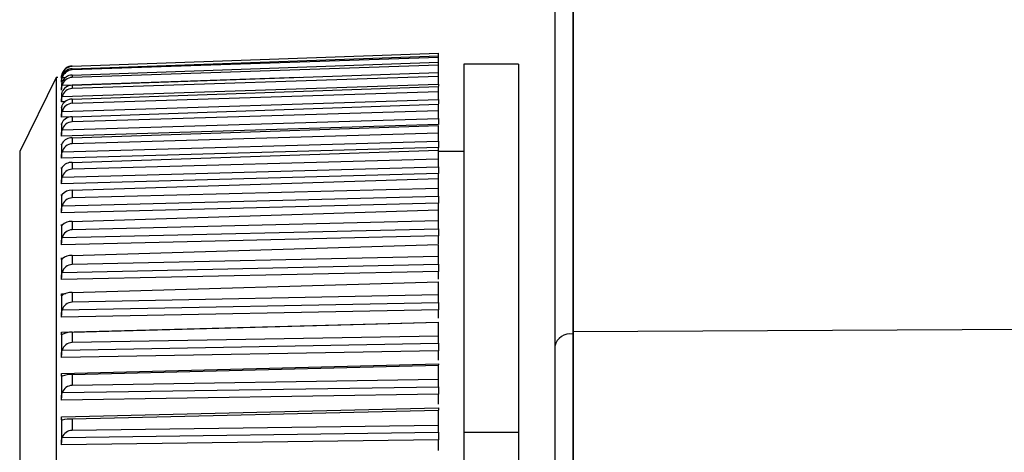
# Model space of a CAD drawing. Header units: millimetres. Extents: x -103 to 103, y 0 to 140.
# Tile 6 of 18: x -103 to -76, y 85 to 97. Entities that reach past the tile are written whole.
import ezdxf

# ---------------------------------------------------------------- set-up
doc = ezdxf.new("R2010")
doc.units = ezdxf.units.MM

msp = doc.modelspace()

# ---------------------------------------------------------------- linework, layer by layer
at = {"color": 7, "linetype": 'Continuous', "lineweight": 25}
for p, q in [((-88.2, 138.498), (-88.2, 69.62)), ((-88.209, 138.398), (-88.209, 69.806)), ((-101.96, 95.348), (-91.9, 95.701)), ((-91.9, 95.69), (-101.96, 95.34)), ((-101.96, 95.276), (-91.9, 95.631)), ((-91.9, 95.585), (-101.96, 95.241)), ((-91.9, 94.848), (-91.9, 95.701)), ((-101.96, 95.099), (-91.9, 95.455)), ((-91.9, 95.375), (-101.96, 95.038)), ((-101.96, 95.348), (-101.96, 95.34)), ((-101.96, 95.276), (-101.96, 95.241)), ((-89.7, 95.401), (-91.2, 95.401)), ((-91.2, 95.401), (-91.2, 2.887)), ((-89.7, 95.401), (-89.7, 2.887)), ((-102.401, 95.034), (-103.4, 92.999)), ((-102.35, 95.036), (-102.401, 95.034)), ((-102.401, 95.034), (-102.401, 52.768)), ((-102.25, 95.053), (-102.25, 95.036)), ((-102.25, 94.995), (-102.25, 94.924)), ((-101.96, 94.819), (-91.9, 95.175)), ((-101.96, 95.099), (-101.96, 95.038)), ((-91.9, 95.06), (-101.96, 94.732)), ((-102.25, 94.835), (-102.25, 94.71)), ((-102.234, 94.513), (-91.9, 94.848)), ((-101.96, 94.819), (-101.96, 94.732)), ((-101.96, 94.436), (-91.9, 94.79)), ((-91.9, 94.427), (-91.9, 94.79)), ((-102.25, 94.572), (-102.25, 94.395)), ((-102.234, 94.103), (-91.9, 94.427)), ((-91.9, 94.642), (-101.96, 94.324)), ((-101.96, 94.436), (-101.96, 94.324)), ((-102.25, 94.213), (-102.25, 94.216)), ((-102.25, 94.209), (-102.25, 93.979)), ((-101.96, 93.954), (-91.9, 94.304)), ((-91.9, 94.122), (-101.96, 93.817)), ((-91.9, 93.906), (-91.9, 94.304)), ((-102.234, 93.594), (-91.9, 93.906)), ((-101.96, 93.954), (-101.96, 93.817)), ((-102.25, 93.746), (-102.25, 93.466)), ((-91.9, 93.739), (-102.25, 93.426)), ((-101.96, 93.375), (-91.9, 93.718)), ((-91.9, 93.287), (-91.9, 93.718)), ((-91.9, 93.505), (-101.96, 93.214)), ((-101.96, 93.375), (-101.96, 93.214)), ((-102.25, 93.188), (-102.25, 92.858)), ((-91.9, 93.112), (-102.25, 92.814)), ((-102.234, 92.99), (-91.9, 93.287)), ((-91.9, 92.575), (-91.9, 93.112)), ((-103.4, 92.999), (-103.4, 54.802)), ((-101.96, 92.7), (-91.9, 93.036)), ((-91.9, 92.792), (-101.96, 92.515)), ((-91.2, 92.999), (-91.9, 92.999)), ((-102.25, 92.535), (-102.25, 92.157)), ((-102.234, 92.292), (-91.9, 92.575)), ((-101.96, 92.7), (-101.96, 92.515)), ((-91.9, 92.392), (-102.25, 92.109)), ((-101.96, 91.934), (-91.9, 92.261)), ((-91.9, 91.771), (-91.9, 92.392)), ((-91.9, 91.987), (-101.96, 91.727)), ((-102.25, 91.791), (-102.25, 91.368)), ((-102.234, 91.505), (-91.9, 91.771)), ((-101.96, 91.934), (-101.96, 91.727)), ((-91.9, 91.582), (-102.25, 91.316)), ((-91.9, 91.403), (-91.9, 91.582)), ((-101.96, 91.079), (-91.9, 91.396)), ((-91.9, 90.88), (-91.9, 91.396)), ((-102.25, 90.96), (-102.25, 90.493)), ((-102.234, 90.633), (-91.9, 90.88)), ((-91.9, 91.093), (-101.96, 90.851)), ((-101.96, 91.079), (-101.96, 90.851)), ((-91.9, 90.686), (-102.25, 90.438)), ((-91.9, 90.466), (-91.9, 90.686)), ((-101.96, 90.142), (-91.9, 90.446)), ((-91.9, 89.906), (-91.9, 90.446)), ((-101.96, 90.142), (-101.96, 89.893)), ((-91.9, 90.116), (-101.96, 89.893)), ((-102.25, 90.046), (-102.25, 89.537)), ((-102.234, 89.678), (-91.9, 89.906)), ((-91.9, 89.707), (-102.25, 89.479)), ((-91.9, 89.496), (-91.9, 89.707)), ((-101.96, 89.125), (-91.9, 89.416)), ((-91.9, 88.855), (-91.9, 89.416)), ((-102.25, 89.054), (-102.25, 88.505)), ((-101.96, 89.125), (-101.96, 88.857)), ((-91.9, 89.06), (-101.96, 88.857)), ((-102.234, 88.647), (-91.9, 88.855)), ((-88.2, 88.051), (30.5, 88.734)), ((-91.9, 88.652), (-102.25, 88.444)), ((-91.9, 88.418), (-91.9, 88.652)), ((-102.25, 88.032), (-91.9, 88.315)), ((-101.96, 88.034), (-91.9, 88.309)), ((-91.9, 88.315), (-91.9, 88.312)), ((-91.9, 87.73), (-91.9, 88.309)), ((-102.25, 87.987), (-102.25, 87.402)), ((-101.96, 88.034), (-101.96, 87.748)), ((-91.9, 87.93), (-101.96, 87.748)), ((-88.2, 87.986), (-88.209, 87.985)), ((-102.234, 87.544), (-91.9, 87.73)), ((-91.9, 87.525), (-102.25, 87.339)), ((-91.9, 87.27), (-91.9, 87.525)), ((-102.25, 86.901), (-91.9, 87.167)), ((-101.96, 86.874), (-91.9, 87.133)), ((-91.9, 86.538), (-91.9, 87.133)), ((-102.25, 86.852), (-102.25, 86.234)), ((-101.96, 86.874), (-101.96, 86.571)), ((-91.9, 86.732), (-101.96, 86.571)), ((-91.9, 86.332), (-102.25, 86.168)), ((-102.234, 86.375), (-91.9, 86.538)), ((-91.9, 86.057), (-91.9, 86.332)), ((-102.25, 85.706), (-91.9, 85.954)), ((-101.96, 85.65), (-91.9, 85.892)), ((-91.9, 85.285), (-91.9, 85.892)), ((-102.25, 85.654), (-102.25, 85.005)), ((-101.96, 85.65), (-101.96, 85.333)), ((-91.9, 85.471), (-101.96, 85.333)), ((-102.234, 85.144), (-91.9, 85.285)), ((-89.7, 85.283), (-91.2, 85.283)), ((-91.9, 85.078), (-102.25, 84.937)), ((-91.9, 84.786), (-91.9, 85.078))]:
    msp.add_line(p, q, dxfattribs=at)
at = {"color": 8, "linetype": 'Continuous', "lineweight": 25}
for p, q in [((-102.234, 95.135), (-102.208, 95.136)), ((-102.234, 94.822), (-95.726, 95.039)), ((-102.234, 95.03), (-102.145, 95.033)), ((-102.144, 94.367), (-102.25, 94.363)), ((-101.969, 93.953), (-102.25, 93.944)), ((-102.25, 89.094), (-102.129, 89.098))]:
    msp.add_line(p, q, dxfattribs=at)
at = {"color": 7, "linetype": 'Continuous', "lineweight": 25}
for centre, radius, start, end in [((-101.951, 95.049), 0.3, 91.8254, 160.7834), ((-101.949, 95.04), 0.3, 92.1669, 161.5829), ((-101.954, 94.976), 0.299, 91.2385, 159.3423), ((-101.947, 94.94), 0.301, 92.6321, 162.6389), ((-101.957, 94.8), 0.299, 90.5948, 157.6356), ((-101.945, 94.736), 0.302, 93.0108, 163.486), ((-101.961, 94.519), 0.3, 89.9116, 155.6342), ((-101.943, 94.43), 0.302, 93.2962, 164.1385), ((-101.965, 94.135), 0.302, 89.2108, 153.3046), ((-101.942, 94.022), 0.303, 93.4836, 164.6074), ((-101.968, 93.65), 0.305, 88.5194, 150.6092), ((-101.942, 93.515), 0.303, 93.5697, 164.9006), ((-101.972, 93.064), 0.311, 87.8701, 147.5061), ((-101.942, 92.912), 0.303, 93.5523, 165.0225), ((-101.976, 92.381), 0.32, 87.3018, 143.9506), ((-101.942, 92.214), 0.302, 93.4308, 164.9747), ((-101.979, 91.6), 0.334, 86.8587, 139.897), ((-101.944, 91.426), 0.301, 93.2055, 164.7557), ((-101.982, 90.725), 0.355, 86.589, 135.3019), ((-101.945, 90.552), 0.3, 92.8781, 164.3608), ((-101.984, 89.754), 0.388, 86.5412, 130.1291), ((-101.948, 89.595), 0.298, 92.4514, 163.7822), ((-101.985, 88.685), 0.441, 86.7577, 124.358), ((-101.95, 88.561), 0.296, 91.93, 163.0088), ((-101.986, 87.505), 0.529, 87.2662, 117.9929), ((-88.274, 87.551), 0.439, 81.5068, 166.2068), ((-101.954, 87.453), 0.295, 91.3202, 162.0263), ((-101.984, 86.178), 0.695, 88.0693, 111.0746), ((-101.957, 86.278), 0.293, 90.6307, 160.8163), ((-101.977, 84.564), 1.086, 89.1343, 103.6894), ((-101.961, 85.042), 0.292, 89.8727, 159.3569)]:
    msp.add_arc(centre, radius, start, end, dxfattribs=at)
msp.add_open_spline([(-88.7, 132.722), (-88.7, 118.706), (-88.7, 103.641), (-88.7, 87.656)], degree=3, dxfattribs=at)
for points, knots in [([(-102.234, 95.147), (-102.237, 95.139), (-102.242, 95.122), (-102.246, 95.099), (-102.249, 95.08), (-102.25, 95.064), (-102.25, 95.056), (-102.25, 95.053)], [0, 0, 0, 0, 0.207195, 0.410628, 0.614013, 0.81735, 1, 1, 1, 1]), ([(-102.25, 95.019), (-102.25, 95.019), (-102.25, 95.021), (-102.25, 95.023), (-102.25, 95.025), (-102.25, 95.029), (-102.25, 95.033), (-102.25, 95.037), (-102.25, 95.041), (-102.25, 95.047), (-102.25, 95.053), (-102.249, 95.059), (-102.249, 95.066), (-102.248, 95.072), (-102.247, 95.079), (-102.246, 95.087), (-102.245, 95.094), (-102.243, 95.102), (-102.241, 95.11), (-102.239, 95.118), (-102.237, 95.126), (-102.234, 95.135)], [0, 0, 0, 0, 0.0000330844, 0.0000330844, 0.0000330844, 0.0000661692, 0.0000661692, 0.0000661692, 0.0000989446, 0.0000989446, 0.0000989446, 0.0001308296, 0.0001308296, 0.0001308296, 0.000161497, 0.000161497, 0.000161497, 0.0001901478, 0.0001901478, 0.0001901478, 0.0002195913, 0.0002195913, 0.0002195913, 0.0002195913]), ([(-102.234, 95.082), (-102.237, 95.074), (-102.242, 95.058), (-102.246, 95.036), (-102.249, 95.018), (-102.25, 95.004), (-102.25, 94.998), (-102.25, 94.995)], [0, 0, 0, 0, 0.207195, 0.410628, 0.614013, 0.81735, 1, 1, 1, 1]), ([(-102.25, 94.902), (-102.25, 94.904), (-102.25, 94.906), (-102.25, 94.909), (-102.25, 94.912), (-102.25, 94.916), (-102.25, 94.921), (-102.25, 94.925), (-102.25, 94.931), (-102.25, 94.937), (-102.25, 94.943), (-102.249, 94.95), (-102.249, 94.957), (-102.248, 94.964), (-102.247, 94.972), (-102.246, 94.98), (-102.245, 94.988), (-102.243, 94.996), (-102.241, 95.004), (-102.239, 95.012), (-102.237, 95.021), (-102.234, 95.03)], [0, 0, 0, 0, 0.0000330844, 0.0000330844, 0.0000330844, 0.0000661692, 0.0000661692, 0.0000661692, 0.0000989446, 0.0000989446, 0.0000989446, 0.0001308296, 0.0001308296, 0.0001308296, 0.000161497, 0.000161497, 0.000161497, 0.0001901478, 0.0001901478, 0.0001901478, 0.0002195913, 0.0002195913, 0.0002195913, 0.0002195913]), ([(-102.234, 94.913), (-102.237, 94.906), (-102.242, 94.89), (-102.246, 94.871), (-102.249, 94.854), (-102.25, 94.842), (-102.25, 94.835), (-102.25, 94.833), (-102.25, 94.833)], [0, 0, 0, 0, 0.197662, 0.391736, 0.585764, 0.779745, 0.973695, 1, 1, 1, 1]), ([(-102.25, 94.684), (-102.25, 94.686), (-102.25, 94.688), (-102.25, 94.692), (-102.25, 94.696), (-102.25, 94.701), (-102.25, 94.706), (-102.25, 94.712), (-102.25, 94.718), (-102.25, 94.725), (-102.25, 94.731), (-102.249, 94.739), (-102.249, 94.747), (-102.248, 94.754), (-102.247, 94.762), (-102.246, 94.771), (-102.245, 94.779), (-102.243, 94.787), (-102.241, 94.796), (-102.239, 94.804), (-102.237, 94.813), (-102.234, 94.822)], [0, 0, 0, 0, 0.0000330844, 0.0000330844, 0.0000330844, 0.0000661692, 0.0000661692, 0.0000661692, 0.0000989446, 0.0000989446, 0.0000989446, 0.0001308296, 0.0001308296, 0.0001308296, 0.000161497, 0.000161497, 0.000161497, 0.0001901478, 0.0001901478, 0.0001901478, 0.0002195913, 0.0002195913, 0.0002195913, 0.0002195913]), ([(-91.9, 94.848), (-91.9, 94.837), (-91.9, 94.818), (-91.9, 94.801), (-91.9, 94.793)], [0, 0, 0, 0, 0.562004, 1, 1, 1, 1]), ([(-102.234, 94.642), (-102.237, 94.635), (-102.242, 94.621), (-102.246, 94.602), (-102.249, 94.588), (-102.25, 94.577), (-102.25, 94.574), (-102.25, 94.572)], [0, 0, 0, 0, 0.207195, 0.410628, 0.614013, 0.81735, 1, 1, 1, 1]), ([(-102.25, 94.363), (-102.25, 94.366), (-102.25, 94.37), (-102.25, 94.374), (-102.25, 94.379), (-102.25, 94.384), (-102.25, 94.39), (-102.25, 94.396), (-102.25, 94.403), (-102.25, 94.411), (-102.25, 94.418), (-102.249, 94.426), (-102.249, 94.434), (-102.248, 94.442), (-102.247, 94.451), (-102.246, 94.46), (-102.245, 94.468), (-102.243, 94.477), (-102.241, 94.485), (-102.239, 94.494), (-102.237, 94.503), (-102.234, 94.513)], [0, 0, 0, 0, 0.0000330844, 0.0000330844, 0.0000330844, 0.0000661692, 0.0000661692, 0.0000661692, 0.0000989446, 0.0000989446, 0.0000989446, 0.0001308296, 0.0001308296, 0.0001308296, 0.000161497, 0.000161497, 0.000161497, 0.0001901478, 0.0001901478, 0.0001901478, 0.0002195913, 0.0002195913, 0.0002195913, 0.0002195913]), ([(-91.9, 94.427), (-91.9, 94.416), (-91.9, 94.394), (-91.9, 94.364), (-91.9, 94.336), (-91.9, 94.317), (-91.9, 94.309), (-91.9, 94.307)], [0, 0, 0, 0, 0.237346, 0.474692, 0.711971, 0.949193, 1, 1, 1, 1]), ([(-102.234, 94.27), (-102.237, 94.264), (-102.242, 94.25), (-102.246, 94.234), (-102.249, 94.221), (-102.25, 94.212), (-102.25, 94.21), (-102.25, 94.209)], [0, 0, 0, 0, 0.207195, 0.410628, 0.614013, 0.81735, 1, 1, 1, 1]), ([(-102.25, 93.944), (-102.25, 93.947), (-102.25, 93.952), (-102.25, 93.957), (-102.25, 93.962), (-102.25, 93.968), (-102.25, 93.975), (-102.25, 93.981), (-102.25, 93.989), (-102.25, 93.997), (-102.25, 94.005), (-102.249, 94.013), (-102.249, 94.022), (-102.248, 94.03), (-102.247, 94.039), (-102.246, 94.048), (-102.245, 94.057), (-102.243, 94.066), (-102.241, 94.075), (-102.239, 94.084), (-102.237, 94.093), (-102.234, 94.103)], [0, 0, 0, 0, 0.0000330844, 0.0000330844, 0.0000330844, 0.0000661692, 0.0000661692, 0.0000661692, 0.0000989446, 0.0000989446, 0.0000989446, 0.0001308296, 0.0001308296, 0.0001308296, 0.000161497, 0.000161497, 0.000161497, 0.0001901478, 0.0001901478, 0.0001901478, 0.0002195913, 0.0002195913, 0.0002195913, 0.0002195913]), ([(-91.9, 93.906), (-91.9, 93.895), (-91.9, 93.884), (-91.9, 93.873), (-91.9, 93.862), (-91.9, 93.852), (-91.9, 93.842), (-91.9, 93.832), (-91.9, 93.822), (-91.9, 93.813), (-91.9, 93.803), (-91.9, 93.795), (-91.9, 93.787), (-91.9, 93.783), (-91.9, 93.779), (-91.9, 93.775), (-91.9, 93.768), (-91.9, 93.761), (-91.9, 93.755), (-91.9, 93.749), (-91.9, 93.743), (-91.9, 93.739)], [0, 0, 0, 0, 0.0000332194, 0.0000332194, 0.0000332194, 0.0000664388, 0.0000664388, 0.0000664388, 0.0000996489, 0.0000996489, 0.0000996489, 0.000132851, 0.000132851, 0.000132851, 0.0001493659, 0.0001493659, 0.0001493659, 0.0001828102, 0.0001828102, 0.0001828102, 0.0002172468, 0.0002172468, 0.0002172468, 0.0002172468]), ([(-102.234, 93.799), (-102.237, 93.793), (-102.239, 93.786), (-102.241, 93.781), (-102.243, 93.775), (-102.245, 93.77), (-102.246, 93.766), (-102.247, 93.762), (-102.248, 93.758), (-102.249, 93.755), (-102.249, 93.752), (-102.25, 93.75), (-102.25, 93.749), (-102.25, 93.747), (-102.25, 93.746), (-102.25, 93.746), (-102.25, 93.746), (-102.25, 93.747), (-102.25, 93.748), (-102.25, 93.75), (-102.25, 93.754), (-102.25, 93.758)], [0, 0, 0, 0, 0.0000302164, 0.0000302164, 0.0000302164, 0.0000598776, 0.0000598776, 0.0000598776, 0.0000895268, 0.0000895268, 0.0000895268, 0.0001191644, 0.0001191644, 0.0001191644, 0.000148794, 0.000148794, 0.000148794, 0.00017842, 0.00017842, 0.00017842, 0.0002196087, 0.0002196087, 0.0002196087, 0.0002196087]), ([(-102.25, 93.426), (-102.25, 93.431), (-102.25, 93.436), (-102.25, 93.442), (-102.25, 93.447), (-102.25, 93.454), (-102.25, 93.461), (-102.25, 93.469), (-102.25, 93.476), (-102.25, 93.485), (-102.25, 93.493), (-102.249, 93.502), (-102.249, 93.511), (-102.248, 93.52), (-102.247, 93.529), (-102.246, 93.539), (-102.245, 93.548), (-102.243, 93.557), (-102.241, 93.566), (-102.239, 93.575), (-102.237, 93.585), (-102.234, 93.594)], [0, 0, 0, 0, 0.0000330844, 0.0000330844, 0.0000330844, 0.0000661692, 0.0000661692, 0.0000661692, 0.0000989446, 0.0000989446, 0.0000989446, 0.0001308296, 0.0001308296, 0.0001308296, 0.000161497, 0.000161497, 0.000161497, 0.0001901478, 0.0001901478, 0.0001901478, 0.0002195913, 0.0002195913, 0.0002195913, 0.0002195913]), ([(-102.234, 93.231), (-102.237, 93.225), (-102.239, 93.219), (-102.241, 93.214), (-102.243, 93.209), (-102.245, 93.205), (-102.246, 93.201), (-102.247, 93.198), (-102.248, 93.195), (-102.249, 93.193), (-102.249, 93.19), (-102.25, 93.189), (-102.25, 93.188), (-102.25, 93.187), (-102.25, 93.187), (-102.25, 93.188), (-102.25, 93.188), (-102.25, 93.19), (-102.25, 93.192), (-102.25, 93.195), (-102.25, 93.199), (-102.25, 93.204)], [0, 0, 0, 0, 0.0000302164, 0.0000302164, 0.0000302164, 0.0000598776, 0.0000598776, 0.0000598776, 0.0000895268, 0.0000895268, 0.0000895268, 0.0001191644, 0.0001191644, 0.0001191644, 0.000148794, 0.000148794, 0.000148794, 0.00017842, 0.00017842, 0.00017842, 0.0002196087, 0.0002196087, 0.0002196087, 0.0002196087]), ([(-91.9, 93.287), (-91.9, 93.276), (-91.9, 93.265), (-91.9, 93.254), (-91.9, 93.244), (-91.9, 93.233), (-91.9, 93.222), (-91.9, 93.212), (-91.9, 93.202), (-91.9, 93.192), (-91.9, 93.183), (-91.9, 93.173), (-91.9, 93.165), (-91.9, 93.161), (-91.9, 93.156), (-91.9, 93.152), (-91.9, 93.144), (-91.9, 93.137), (-91.9, 93.13), (-91.9, 93.123), (-91.9, 93.117), (-91.9, 93.112)], [0, 0, 0, 0, 0.0000332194, 0.0000332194, 0.0000332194, 0.0000664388, 0.0000664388, 0.0000664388, 0.0000996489, 0.0000996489, 0.0000996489, 0.000132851, 0.000132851, 0.000132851, 0.0001493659, 0.0001493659, 0.0001493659, 0.0001828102, 0.0001828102, 0.0001828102, 0.0002172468, 0.0002172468, 0.0002172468, 0.0002172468]), ([(-102.25, 92.814), (-102.25, 92.819), (-102.25, 92.825), (-102.25, 92.831), (-102.25, 92.837), (-102.25, 92.845), (-102.25, 92.853), (-102.25, 92.86), (-102.25, 92.869), (-102.25, 92.878), (-102.25, 92.887), (-102.249, 92.896), (-102.249, 92.905), (-102.248, 92.914), (-102.247, 92.924), (-102.246, 92.934), (-102.245, 92.943), (-102.243, 92.952), (-102.241, 92.961), (-102.239, 92.971), (-102.237, 92.98), (-102.234, 92.99)], [0, 0, 0, 0, 0.0000330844, 0.0000330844, 0.0000330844, 0.0000661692, 0.0000661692, 0.0000661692, 0.0000989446, 0.0000989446, 0.0000989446, 0.0001308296, 0.0001308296, 0.0001308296, 0.000161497, 0.000161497, 0.000161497, 0.0001901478, 0.0001901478, 0.0001901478, 0.0002195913, 0.0002195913, 0.0002195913, 0.0002195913]), ([(-102.234, 92.569), (-102.237, 92.563), (-102.239, 92.558), (-102.241, 92.554), (-102.243, 92.549), (-102.245, 92.546), (-102.246, 92.543), (-102.247, 92.54), (-102.248, 92.537), (-102.249, 92.536), (-102.249, 92.534), (-102.25, 92.533), (-102.25, 92.533), (-102.25, 92.533), (-102.25, 92.534), (-102.25, 92.535), (-102.25, 92.536), (-102.25, 92.538), (-102.25, 92.541), (-102.25, 92.545), (-102.25, 92.55), (-102.25, 92.557)], [0, 0, 0, 0, 0.0000302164, 0.0000302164, 0.0000302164, 0.0000598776, 0.0000598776, 0.0000598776, 0.0000895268, 0.0000895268, 0.0000895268, 0.0001191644, 0.0001191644, 0.0001191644, 0.000148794, 0.000148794, 0.000148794, 0.00017842, 0.00017842, 0.00017842, 0.0002196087, 0.0002196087, 0.0002196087, 0.0002196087]), ([(-91.9, 92.575), (-91.9, 92.564), (-91.9, 92.552), (-91.9, 92.541), (-91.9, 92.53), (-91.9, 92.519), (-91.9, 92.509), (-91.9, 92.498), (-91.9, 92.488), (-91.9, 92.478), (-91.9, 92.468), (-91.9, 92.458), (-91.9, 92.449), (-91.9, 92.445), (-91.9, 92.44), (-91.9, 92.436), (-91.9, 92.427), (-91.9, 92.419), (-91.9, 92.412), (-91.9, 92.405), (-91.9, 92.398), (-91.9, 92.392)], [0, 0, 0, 0, 0.0000332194, 0.0000332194, 0.0000332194, 0.0000664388, 0.0000664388, 0.0000664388, 0.0000996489, 0.0000996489, 0.0000996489, 0.000132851, 0.000132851, 0.000132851, 0.0001493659, 0.0001493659, 0.0001493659, 0.0001828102, 0.0001828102, 0.0001828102, 0.0002172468, 0.0002172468, 0.0002172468, 0.0002172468]), ([(-102.25, 92.109), (-102.25, 92.115), (-102.25, 92.121), (-102.25, 92.128), (-102.25, 92.135), (-102.25, 92.143), (-102.25, 92.152), (-102.25, 92.16), (-102.25, 92.169), (-102.25, 92.178), (-102.25, 92.187), (-102.249, 92.197), (-102.249, 92.207), (-102.248, 92.216), (-102.247, 92.226), (-102.246, 92.236), (-102.245, 92.245), (-102.243, 92.254), (-102.241, 92.264), (-102.239, 92.273), (-102.237, 92.283), (-102.234, 92.292)], [0, 0, 0, 0, 0.0000330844, 0.0000330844, 0.0000330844, 0.0000661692, 0.0000661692, 0.0000661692, 0.0000989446, 0.0000989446, 0.0000989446, 0.0001308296, 0.0001308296, 0.0001308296, 0.000161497, 0.000161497, 0.000161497, 0.0001901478, 0.0001901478, 0.0001901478, 0.0002195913, 0.0002195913, 0.0002195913, 0.0002195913]), ([(-102.25, 91.788), (-102.25, 91.788), (-102.25, 91.789), (-102.25, 91.791), (-102.25, 91.793), (-102.25, 91.796), (-102.25, 91.8), (-102.25, 91.804), (-102.25, 91.81), (-102.25, 91.818)], [0.0001191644, 0.0001191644, 0.0001191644, 0.0001191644, 0.000148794, 0.000148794, 0.000148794, 0.00017842, 0.00017842, 0.00017842, 0.0002196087, 0.0002196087, 0.0002196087, 0.0002196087]), ([(-102.234, 91.815), (-102.237, 91.811), (-102.242, 91.801), (-102.246, 91.793), (-102.249, 91.788), (-102.249, 91.788), (-102.249, 91.788)], [0, 0, 0, 0, 0.276675, 0.548328, 0.819916, 1, 1, 1, 1]), ([(-91.9, 91.771), (-91.9, 91.76), (-91.9, 91.749), (-91.9, 91.738), (-91.9, 91.727), (-91.9, 91.715), (-91.9, 91.705), (-91.9, 91.694), (-91.9, 91.683), (-91.9, 91.673), (-91.9, 91.663), (-91.9, 91.653), (-91.9, 91.643), (-91.9, 91.638), (-91.9, 91.634), (-91.9, 91.629), (-91.9, 91.62), (-91.9, 91.612), (-91.9, 91.604), (-91.9, 91.596), (-91.9, 91.588), (-91.9, 91.582)], [0, 0, 0, 0, 0.0000332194, 0.0000332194, 0.0000332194, 0.0000664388, 0.0000664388, 0.0000664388, 0.0000996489, 0.0000996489, 0.0000996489, 0.000132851, 0.000132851, 0.000132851, 0.0001493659, 0.0001493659, 0.0001493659, 0.0001828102, 0.0001828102, 0.0001828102, 0.0002172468, 0.0002172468, 0.0002172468, 0.0002172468]), ([(-102.25, 91.316), (-102.25, 91.322), (-102.25, 91.329), (-102.25, 91.337), (-102.25, 91.344), (-102.25, 91.353), (-102.25, 91.362), (-102.25, 91.37), (-102.25, 91.38), (-102.25, 91.389), (-102.25, 91.399), (-102.249, 91.409), (-102.249, 91.419), (-102.248, 91.429), (-102.247, 91.439), (-102.246, 91.449), (-102.245, 91.458), (-102.243, 91.467), (-102.241, 91.477), (-102.239, 91.486), (-102.237, 91.496), (-102.234, 91.505)], [0, 0, 0, 0, 0.0000330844, 0.0000330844, 0.0000330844, 0.0000661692, 0.0000661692, 0.0000661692, 0.0000989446, 0.0000989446, 0.0000989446, 0.0001308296, 0.0001308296, 0.0001308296, 0.000161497, 0.000161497, 0.000161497, 0.0001901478, 0.0001901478, 0.0001901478, 0.0002195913, 0.0002195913, 0.0002195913, 0.0002195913]), ([(-102.25, 90.955), (-102.25, 90.956), (-102.25, 90.958), (-102.25, 90.961), (-102.25, 90.963), (-102.25, 90.967), (-102.25, 90.971), (-102.25, 90.977), (-102.25, 90.984), (-102.25, 90.992)], [0.0001191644, 0.0001191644, 0.0001191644, 0.0001191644, 0.000148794, 0.000148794, 0.000148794, 0.00017842, 0.00017842, 0.00017842, 0.0002196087, 0.0002196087, 0.0002196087, 0.0002196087]), ([(-102.234, 90.975), (-102.237, 90.971), (-102.242, 90.963), (-102.246, 90.956), (-102.249, 90.953), (-102.249, 90.954), (-102.249, 90.954)], [0, 0, 0, 0, 0.297132, 0.588869, 0.880537, 1, 1, 1, 1]), ([(-91.9, 90.88), (-91.9, 90.869), (-91.9, 90.858), (-91.9, 90.847), (-91.9, 90.836), (-91.9, 90.825), (-91.9, 90.814), (-91.9, 90.803), (-91.9, 90.792), (-91.9, 90.781), (-91.9, 90.771), (-91.9, 90.76), (-91.9, 90.751), (-91.9, 90.746), (-91.9, 90.741), (-91.9, 90.736), (-91.9, 90.727), (-91.9, 90.718), (-91.9, 90.709), (-91.9, 90.701), (-91.9, 90.693), (-91.9, 90.686)], [0, 0, 0, 0, 0.0000332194, 0.0000332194, 0.0000332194, 0.0000664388, 0.0000664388, 0.0000664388, 0.0000996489, 0.0000996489, 0.0000996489, 0.000132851, 0.000132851, 0.000132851, 0.0001493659, 0.0001493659, 0.0001493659, 0.0001828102, 0.0001828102, 0.0001828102, 0.0002172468, 0.0002172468, 0.0002172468, 0.0002172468]), ([(-102.25, 90.438), (-102.25, 90.444), (-102.25, 90.452), (-102.25, 90.46), (-102.25, 90.468), (-102.25, 90.477), (-102.25, 90.487), (-102.25, 90.496), (-102.25, 90.506), (-102.25, 90.516), (-102.25, 90.525), (-102.249, 90.536), (-102.249, 90.546), (-102.248, 90.556), (-102.247, 90.566), (-102.246, 90.576), (-102.245, 90.585), (-102.243, 90.595), (-102.241, 90.604), (-102.239, 90.614), (-102.237, 90.623), (-102.234, 90.633)], [0, 0, 0, 0, 0.0000330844, 0.0000330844, 0.0000330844, 0.0000661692, 0.0000661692, 0.0000661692, 0.0000989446, 0.0000989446, 0.0000989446, 0.0001308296, 0.0001308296, 0.0001308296, 0.000161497, 0.000161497, 0.000161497, 0.0001901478, 0.0001901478, 0.0001901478, 0.0002195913, 0.0002195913, 0.0002195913, 0.0002195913]), ([(-102.234, 90.051), (-102.237, 90.047), (-102.239, 90.044), (-102.241, 90.042), (-102.243, 90.039), (-102.245, 90.037), (-102.246, 90.036), (-102.247, 90.035), (-102.248, 90.035), (-102.249, 90.036), (-102.249, 90.036), (-102.25, 90.037), (-102.25, 90.039), (-102.25, 90.041), (-102.25, 90.044), (-102.25, 90.047), (-102.25, 90.05), (-102.25, 90.054), (-102.25, 90.059), (-102.25, 90.066), (-102.25, 90.073), (-102.25, 90.082)], [0, 0, 0, 0, 0.0000302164, 0.0000302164, 0.0000302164, 0.0000598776, 0.0000598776, 0.0000598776, 0.0000895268, 0.0000895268, 0.0000895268, 0.0001191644, 0.0001191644, 0.0001191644, 0.000148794, 0.000148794, 0.000148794, 0.00017842, 0.00017842, 0.00017842, 0.0002196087, 0.0002196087, 0.0002196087, 0.0002196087]), ([(-91.9, 89.906), (-91.9, 89.896), (-91.9, 89.885), (-91.9, 89.874), (-91.9, 89.863), (-91.9, 89.851), (-91.9, 89.84), (-91.9, 89.829), (-91.9, 89.818), (-91.9, 89.808), (-91.9, 89.797), (-91.9, 89.786), (-91.9, 89.776), (-91.9, 89.771), (-91.9, 89.766), (-91.9, 89.761), (-91.9, 89.751), (-91.9, 89.742), (-91.9, 89.733), (-91.9, 89.724), (-91.9, 89.715), (-91.9, 89.707)], [0, 0, 0, 0, 0.0000332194, 0.0000332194, 0.0000332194, 0.0000664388, 0.0000664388, 0.0000664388, 0.0000996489, 0.0000996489, 0.0000996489, 0.000132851, 0.000132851, 0.000132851, 0.0001493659, 0.0001493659, 0.0001493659, 0.0001828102, 0.0001828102, 0.0001828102, 0.0002172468, 0.0002172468, 0.0002172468, 0.0002172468]), ([(-102.25, 89.479), (-102.25, 89.486), (-102.25, 89.494), (-102.25, 89.503), (-102.25, 89.512), (-102.25, 89.521), (-102.25, 89.531), (-102.25, 89.54), (-102.25, 89.55), (-102.25, 89.561), (-102.25, 89.571), (-102.249, 89.581), (-102.249, 89.592), (-102.248, 89.602), (-102.247, 89.612), (-102.246, 89.622), (-102.245, 89.632), (-102.243, 89.641), (-102.241, 89.65), (-102.239, 89.66), (-102.237, 89.669), (-102.234, 89.678)], [0, 0, 0, 0, 0.0000330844, 0.0000330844, 0.0000330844, 0.0000661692, 0.0000661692, 0.0000661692, 0.0000989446, 0.0000989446, 0.0000989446, 0.0001308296, 0.0001308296, 0.0001308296, 0.000161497, 0.000161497, 0.000161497, 0.0001901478, 0.0001901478, 0.0001901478, 0.0002195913, 0.0002195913, 0.0002195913, 0.0002195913]), ([(-102.234, 89.049), (-102.237, 89.045), (-102.239, 89.043), (-102.241, 89.041), (-102.243, 89.039), (-102.245, 89.038), (-102.246, 89.038), (-102.247, 89.038), (-102.248, 89.038), (-102.249, 89.039), (-102.249, 89.04), (-102.25, 89.042), (-102.25, 89.045), (-102.25, 89.047), (-102.25, 89.051), (-102.25, 89.055), (-102.25, 89.059), (-102.25, 89.063), (-102.25, 89.069), (-102.25, 89.076), (-102.25, 89.084), (-102.25, 89.094)], [0, 0, 0, 0, 0.0000302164, 0.0000302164, 0.0000302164, 0.0000598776, 0.0000598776, 0.0000598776, 0.0000895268, 0.0000895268, 0.0000895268, 0.0001191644, 0.0001191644, 0.0001191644, 0.000148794, 0.000148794, 0.000148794, 0.00017842, 0.00017842, 0.00017842, 0.0002196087, 0.0002196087, 0.0002196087, 0.0002196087]), ([(-91.9, 88.855), (-91.9, 88.844), (-91.9, 88.833), (-91.9, 88.822), (-91.9, 88.812), (-91.9, 88.8), (-91.9, 88.789), (-91.9, 88.778), (-91.9, 88.767), (-91.9, 88.756), (-91.9, 88.745), (-91.9, 88.735), (-91.9, 88.724), (-91.9, 88.719), (-91.9, 88.714), (-91.9, 88.709), (-91.9, 88.698), (-91.9, 88.689), (-91.9, 88.679), (-91.9, 88.67), (-91.9, 88.661), (-91.9, 88.652)], [0, 0, 0, 0, 0.0000332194, 0.0000332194, 0.0000332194, 0.0000664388, 0.0000664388, 0.0000664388, 0.0000996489, 0.0000996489, 0.0000996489, 0.000132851, 0.000132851, 0.000132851, 0.0001493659, 0.0001493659, 0.0001493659, 0.0001828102, 0.0001828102, 0.0001828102, 0.0002172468, 0.0002172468, 0.0002172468, 0.0002172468]), ([(-102.25, 88.444), (-102.25, 88.452), (-102.25, 88.461), (-102.25, 88.47), (-102.25, 88.479), (-102.25, 88.489), (-102.25, 88.499), (-102.25, 88.509), (-102.25, 88.519), (-102.25, 88.53), (-102.25, 88.54), (-102.249, 88.55), (-102.249, 88.561), (-102.248, 88.571), (-102.247, 88.581), (-102.246, 88.592), (-102.245, 88.601), (-102.243, 88.61), (-102.241, 88.62), (-102.239, 88.629), (-102.237, 88.638), (-102.234, 88.647)], [0, 0, 0, 0, 0.0000330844, 0.0000330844, 0.0000330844, 0.0000661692, 0.0000661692, 0.0000661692, 0.0000989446, 0.0000989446, 0.0000989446, 0.0001308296, 0.0001308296, 0.0001308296, 0.000161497, 0.000161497, 0.000161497, 0.0001901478, 0.0001901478, 0.0001901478, 0.0002195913, 0.0002195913, 0.0002195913, 0.0002195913]), ([(-102.234, 87.972), (-102.237, 87.97), (-102.239, 87.968), (-102.241, 87.967), (-102.243, 87.966), (-102.245, 87.965), (-102.246, 87.966), (-102.247, 87.966), (-102.248, 87.967), (-102.249, 87.969), (-102.249, 87.971), (-102.25, 87.973), (-102.25, 87.977), (-102.25, 87.98), (-102.25, 87.984), (-102.25, 87.988), (-102.25, 87.993), (-102.25, 87.998), (-102.25, 88.004), (-102.25, 88.012), (-102.25, 88.022), (-102.25, 88.032)], [0, 0, 0, 0, 0.0000302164, 0.0000302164, 0.0000302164, 0.0000598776, 0.0000598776, 0.0000598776, 0.0000895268, 0.0000895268, 0.0000895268, 0.0001191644, 0.0001191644, 0.0001191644, 0.000148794, 0.000148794, 0.000148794, 0.00017842, 0.00017842, 0.00017842, 0.0002196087, 0.0002196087, 0.0002196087, 0.0002196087]), ([(-91.9, 87.73), (-91.9, 87.72), (-91.9, 87.709), (-91.9, 87.699), (-91.9, 87.688), (-91.9, 87.677), (-91.9, 87.666), (-91.9, 87.655), (-91.9, 87.644), (-91.9, 87.633), (-91.9, 87.622), (-91.9, 87.611), (-91.9, 87.6), (-91.9, 87.595), (-91.9, 87.589), (-91.9, 87.584), (-91.9, 87.574), (-91.9, 87.563), (-91.9, 87.554), (-91.9, 87.544), (-91.9, 87.534), (-91.9, 87.525)], [0, 0, 0, 0, 0.0000332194, 0.0000332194, 0.0000332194, 0.0000664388, 0.0000664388, 0.0000664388, 0.0000996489, 0.0000996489, 0.0000996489, 0.000132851, 0.000132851, 0.000132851, 0.0001493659, 0.0001493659, 0.0001493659, 0.0001828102, 0.0001828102, 0.0001828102, 0.0002172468, 0.0002172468, 0.0002172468, 0.0002172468]), ([(-88.7, 87.656), (-88.7, 87.537), (-88.7, 87.298), (-88.7, 86.932), (-88.7, 86.56), (-88.7, 86.181), (-88.7, 85.795), (-88.7, 85.404), (-88.7, 85.007), (-88.7, 84.604), (-88.7, 84.195), (-88.7, 83.781), (-88.7, 83.362), (-88.7, 82.939), (-88.7, 82.51), (-88.7, 82.077), (-88.7, 81.64), (-88.7, 81.033), (-88.7, 80.249), (-88.7, 79.282), (-88.7, 78.302), (-88.7, 77.305), (-88.7, 76.294), (-88.7, 75.156), (-88.7, 74.13), (-88.7, 72.76), (-88.7, 71.166), (-88.7, 69.485), (-88.7, 68.172), (-88.7, 66.889), (-88.7, 65.348), (-88.7, 63.881), (-88.7, 62.869), (-88.7, 62.327), (-88.7, 61.807), (-88.7, 61.219), (-88.7, 60.501), (-88.7, 59.807), (-88.7, 59.367), (-88.7, 59.148)], [0, 0, 0, 0, 0.015054, 0.030107, 0.045161, 0.060215, 0.075268, 0.090322, 0.105376, 0.120429, 0.135483, 0.150537, 0.16559, 0.180644, 0.195698, 0.210751, 0.225805, 0.240859, 0.27295, 0.305041, 0.337126, 0.369208, 0.401963, 0.434635, 0.478267, 0.500043, 0.56545, 0.630841, 0.662972, 0.695024, 0.759171, 0.820985, 0.851861, 0.871861, 0.882801, 0.912101, 0.941401, 0.9707, 1, 1, 1, 1]), ([(-102.25, 87.339), (-102.25, 87.347), (-102.25, 87.356), (-102.25, 87.366), (-102.25, 87.375), (-102.25, 87.385), (-102.25, 87.396), (-102.25, 87.406), (-102.25, 87.417), (-102.25, 87.427), (-102.25, 87.438), (-102.249, 87.448), (-102.249, 87.459), (-102.248, 87.469), (-102.247, 87.479), (-102.246, 87.489), (-102.245, 87.499), (-102.243, 87.508), (-102.241, 87.517), (-102.239, 87.526), (-102.237, 87.536), (-102.234, 87.544)], [0, 0, 0, 0, 0.0000330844, 0.0000330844, 0.0000330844, 0.0000661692, 0.0000661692, 0.0000661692, 0.0000989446, 0.0000989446, 0.0000989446, 0.0001308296, 0.0001308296, 0.0001308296, 0.000161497, 0.000161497, 0.000161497, 0.0001901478, 0.0001901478, 0.0001901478, 0.0002195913, 0.0002195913, 0.0002195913, 0.0002195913]), ([(-91.9, 87.167), (-91.9, 87.158), (-91.9, 87.147), (-91.9, 87.138), (-91.9, 87.136)], [0, 0, 0, 0, 0.754524, 1, 1, 1, 1]), ([(-102.234, 86.827), (-102.237, 86.826), (-102.239, 86.825), (-102.241, 86.824), (-102.243, 86.824), (-102.245, 86.824), (-102.246, 86.825), (-102.247, 86.826), (-102.248, 86.828), (-102.249, 86.83), (-102.249, 86.833), (-102.25, 86.836), (-102.25, 86.84), (-102.25, 86.844), (-102.25, 86.848), (-102.25, 86.854), (-102.25, 86.859), (-102.25, 86.865), (-102.25, 86.871), (-102.25, 86.88), (-102.25, 86.89), (-102.25, 86.901)], [0, 0, 0, 0, 0.0000302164, 0.0000302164, 0.0000302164, 0.0000598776, 0.0000598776, 0.0000598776, 0.0000895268, 0.0000895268, 0.0000895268, 0.0001191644, 0.0001191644, 0.0001191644, 0.000148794, 0.000148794, 0.000148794, 0.00017842, 0.00017842, 0.00017842, 0.0002196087, 0.0002196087, 0.0002196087, 0.0002196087]), ([(-102.25, 86.168), (-102.25, 86.177), (-102.25, 86.186), (-102.25, 86.196), (-102.25, 86.206), (-102.25, 86.216), (-102.25, 86.227), (-102.25, 86.237), (-102.25, 86.248), (-102.25, 86.259), (-102.25, 86.27), (-102.249, 86.28), (-102.249, 86.291), (-102.248, 86.301), (-102.247, 86.311), (-102.246, 86.321), (-102.245, 86.33), (-102.243, 86.34), (-102.241, 86.348), (-102.239, 86.358), (-102.237, 86.366), (-102.234, 86.375)], [0, 0, 0, 0, 0.0000330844, 0.0000330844, 0.0000330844, 0.0000661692, 0.0000661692, 0.0000661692, 0.0000989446, 0.0000989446, 0.0000989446, 0.0001308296, 0.0001308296, 0.0001308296, 0.000161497, 0.000161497, 0.000161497, 0.0001901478, 0.0001901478, 0.0001901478, 0.0002195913, 0.0002195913, 0.0002195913, 0.0002195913]), ([(-91.9, 86.538), (-91.9, 86.529), (-91.9, 86.518), (-91.9, 86.508), (-91.9, 86.497), (-91.9, 86.486), (-91.9, 86.475), (-91.9, 86.464), (-91.9, 86.453), (-91.9, 86.442), (-91.9, 86.431), (-91.9, 86.42), (-91.9, 86.409), (-91.9, 86.404), (-91.9, 86.398), (-91.9, 86.393), (-91.9, 86.382), (-91.9, 86.372), (-91.9, 86.362), (-91.9, 86.351), (-91.9, 86.341), (-91.9, 86.332)], [0, 0, 0, 0, 0.0000332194, 0.0000332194, 0.0000332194, 0.0000664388, 0.0000664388, 0.0000664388, 0.0000996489, 0.0000996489, 0.0000996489, 0.000132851, 0.000132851, 0.000132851, 0.0001493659, 0.0001493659, 0.0001493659, 0.0001828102, 0.0001828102, 0.0001828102, 0.0002172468, 0.0002172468, 0.0002172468, 0.0002172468]), ([(-91.9, 85.954), (-91.9, 85.945), (-91.9, 85.928), (-91.9, 85.908), (-91.9, 85.899), (-91.9, 85.895)], [0, 0, 0, 0, 0.378141, 0.756266, 1, 1, 1, 1]), ([(-102.234, 85.62), (-102.237, 85.619), (-102.239, 85.618), (-102.241, 85.618), (-102.243, 85.619), (-102.245, 85.62), (-102.246, 85.621), (-102.247, 85.623), (-102.248, 85.626), (-102.249, 85.629), (-102.249, 85.632), (-102.25, 85.636), (-102.25, 85.64), (-102.25, 85.645), (-102.25, 85.65), (-102.25, 85.656), (-102.25, 85.661), (-102.25, 85.668), (-102.25, 85.675), (-102.25, 85.684), (-102.25, 85.695), (-102.25, 85.706)], [0, 0, 0, 0, 0.0000302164, 0.0000302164, 0.0000302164, 0.0000598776, 0.0000598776, 0.0000598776, 0.0000895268, 0.0000895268, 0.0000895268, 0.0001191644, 0.0001191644, 0.0001191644, 0.000148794, 0.000148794, 0.000148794, 0.00017842, 0.00017842, 0.00017842, 0.0002196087, 0.0002196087, 0.0002196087, 0.0002196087]), ([(-91.9, 85.285), (-91.9, 85.275), (-91.9, 85.265), (-91.9, 85.255), (-91.9, 85.245), (-91.9, 85.234), (-91.9, 85.223), (-91.9, 85.213), (-91.9, 85.201), (-91.9, 85.19), (-91.9, 85.179), (-91.9, 85.168), (-91.9, 85.157), (-91.9, 85.152), (-91.9, 85.146), (-91.9, 85.141), (-91.9, 85.13), (-91.9, 85.119), (-91.9, 85.109), (-91.9, 85.098), (-91.9, 85.088), (-91.9, 85.078)], [0, 0, 0, 0, 0.0000332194, 0.0000332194, 0.0000332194, 0.0000664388, 0.0000664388, 0.0000664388, 0.0000996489, 0.0000996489, 0.0000996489, 0.000132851, 0.000132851, 0.000132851, 0.0001493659, 0.0001493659, 0.0001493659, 0.0001828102, 0.0001828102, 0.0001828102, 0.0002172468, 0.0002172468, 0.0002172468, 0.0002172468]), ([(-102.25, 84.937), (-102.25, 84.946), (-102.25, 84.956), (-102.25, 84.966), (-102.25, 84.977), (-102.25, 84.987), (-102.25, 84.998), (-102.25, 85.009), (-102.25, 85.02), (-102.25, 85.03), (-102.25, 85.041), (-102.249, 85.052), (-102.249, 85.062), (-102.248, 85.072), (-102.247, 85.083), (-102.246, 85.092), (-102.245, 85.102), (-102.243, 85.11), (-102.241, 85.119), (-102.239, 85.128), (-102.237, 85.136), (-102.234, 85.144)], [0, 0, 0, 0, 0.0000330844, 0.0000330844, 0.0000330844, 0.0000661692, 0.0000661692, 0.0000661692, 0.0000989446, 0.0000989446, 0.0000989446, 0.0001308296, 0.0001308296, 0.0001308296, 0.000161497, 0.000161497, 0.000161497, 0.0001901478, 0.0001901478, 0.0001901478, 0.0002195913, 0.0002195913, 0.0002195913, 0.0002195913])]:
    msp.add_open_spline(points, degree=3, knots=knots, dxfattribs=at)

doc.saveas('drawing.dxf')
